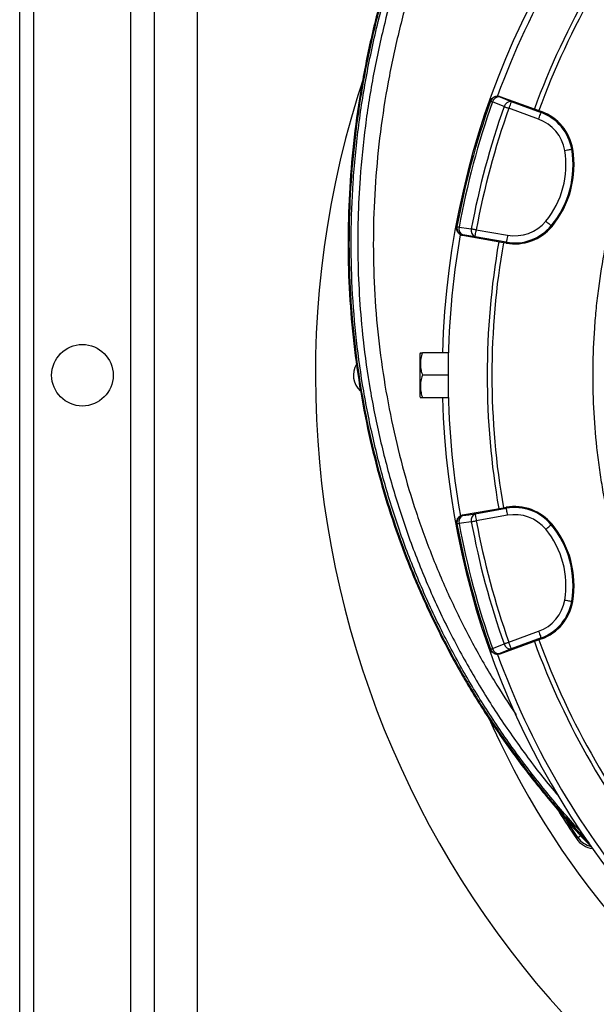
# Model space of a CAD drawing. Header units: millimetres. Extents: x 2125 to 4263, y 2449 to 4685.
# Tile 5 of 19: x 2125 to 2612, y 3217 to 4049. Entities that reach past the tile are written whole.
import ezdxf

# ---------------------------------------------------------------- set-up
doc = ezdxf.new("R2010")
doc.units = ezdxf.units.MM
doc.header["$LTSCALE"] = 2

msp = doc.modelspace()

# ---------------------------------------------------------------- linework, layer by layer
at = {"color": 7, "linetype": 'Continuous', "lineweight": 25}
for p, q in [((2275.08, 4623.8), (2275.08, 2873.8)), ((2125.08, 2923.8), (2125.08, 4573.8)), ((2137.08, 2923.8), (2137.08, 4573.8)), ((2219.08, 2923.8), (2219.08, 4573.8)), ((2239.08, 2923.8), (2239.08, 4573.8)), ((2523.12, 3980.77), (2522.96, 3980.32)), ((2530.83, 3984.4), (2530.67, 3983.95)), ((2530.83, 3984.4), (2563.7, 3972.44)), ((2540.4, 3980.02), (2565.64, 3970.83)), ((2563.59, 3965.19), (2538.35, 3974.38)), ((2563.7, 3972.44), (2565.93, 3971.62)), ((2565.93, 3971.62), (2565.64, 3970.83)), ((2592.36, 3939.93), (2591.53, 3939.79)), ((2494.57, 3874.35), (2494.48, 3873.88)), ((2510.86, 3871.8), (2537.32, 3867.13)), ((2574.86, 3874.63), (2574.21, 3875.17)), ((2499.43, 3867.35), (2499.34, 3866.88)), ((2533.79, 3860.81), (2499.34, 3866.88)), ((2536.27, 3861.23), (2509.82, 3865.89)), ((2536.13, 3860.4), (2533.79, 3860.81)), ((2536.13, 3860.4), (2536.27, 3861.23)), ((2463.66, 3767.8), (2463.08, 3766.8)), ((2463.08, 3766.8), (2463.08, 3730.8)), ((2487.35, 3767.8), (2465.36, 3767.8)), ((2487.08, 3748.8), (2465.36, 3748.8)), ((2463.08, 3730.8), (2463.66, 3729.8)), ((2487.35, 3729.8), (2465.36, 3729.8)), ((2499.34, 3630.71), (2533.79, 3636.78)), ((2509.82, 3631.7), (2536.27, 3636.36)), ((2533.79, 3636.78), (2536.13, 3637.19)), ((2536.13, 3637.19), (2536.27, 3636.36)), ((2499.34, 3630.71), (2499.43, 3630.24)), ((2537.32, 3630.46), (2510.86, 3625.79)), ((2494.48, 3623.71), (2494.57, 3623.24)), ((2574.86, 3622.96), (2574.21, 3622.42)), ((2592.36, 3557.66), (2591.53, 3557.8)), ((2538.35, 3523.21), (2563.59, 3532.4)), ((2563.7, 3525.16), (2530.83, 3513.19)), ((2565.64, 3526.76), (2540.4, 3517.57)), ((2565.93, 3525.97), (2563.7, 3525.16)), ((2565.93, 3525.97), (2565.64, 3526.76)), ((2522.96, 3517.27), (2523.12, 3516.82)), ((2530.67, 3513.64), (2530.83, 3513.19)), ((2596.81, 3358.11), (2595.51, 3357.23))]:
    msp.add_line(p, q, dxfattribs=at)
at = {"color": 7, "linetype": 'Continuous', "lineweight": 25, "flags": 128}
for points in [[(2522.96, 3980.32), (2522.99, 3980.31), (2523.07, 3980.28), (2523.21, 3980.23), (2523.39, 3980.17), (2523.63, 3980.08), (2523.92, 3979.98), (2524.25, 3979.87), (2524.62, 3979.73)], [(2534.35, 3975.8), (2526.48, 3978.98), (2524.62, 3979.73)], [(2530.67, 3983.95), (2535.43, 3982.03), (2540.4, 3980.02)], [(2540.4, 3980.02), (2540.35, 3979.88), (2540.22, 3979.53), (2540.03, 3979), (2539.77, 3978.3), (2539.47, 3977.45), (2539.12, 3976.49), (2538.74, 3975.46), (2538.35, 3974.38)], [(2534.35, 3975.8), (2534.76, 3975.65), (2535.21, 3975.5), (2535.68, 3975.33), (2536.18, 3975.15), (2536.71, 3974.96), (2537.25, 3974.77), (2537.79, 3974.58), (2538.35, 3974.38)], [(2563.59, 3965.19), (2563.98, 3966.27), (2564.36, 3967.31), (2564.71, 3968.27), (2565.02, 3969.11), (2565.27, 3969.81), (2565.47, 3970.35), (2565.59, 3970.69), (2565.64, 3970.83)], [(2585.61, 3938.79), (2586.74, 3938.98), (2587.83, 3939.16), (2588.84, 3939.33), (2589.72, 3939.49), (2590.46, 3939.61), (2591.02, 3939.71), (2591.38, 3939.77), (2591.53, 3939.79)], [(2569.59, 3878.99), (2570.47, 3878.26), (2571.32, 3877.56), (2572.11, 3876.91), (2572.8, 3876.33), (2573.38, 3875.86), (2573.81, 3875.5), (2574.09, 3875.26), (2574.21, 3875.17)], [(2494.57, 3874.35), (2494.6, 3874.34), (2494.68, 3874.33), (2494.82, 3874.3), (2495.02, 3874.27), (2495.27, 3874.22), (2495.56, 3874.17), (2495.91, 3874.1), (2496.3, 3874.03)], [(2496.3, 3874.03), (2504.7, 3872.85), (2506.69, 3872.57)], [(2506.69, 3872.57), (2507.12, 3872.49), (2507.58, 3872.41), (2508.08, 3872.31), (2508.6, 3872.22), (2509.15, 3872.12), (2509.71, 3872.01), (2510.28, 3871.91), (2510.86, 3871.8)], [(2509.82, 3865.89), (2509.85, 3866.04), (2509.91, 3866.4), (2510.01, 3866.96), (2510.14, 3867.69), (2510.29, 3868.58), (2510.47, 3869.59), (2510.66, 3870.67), (2510.86, 3871.8)], [(2509.82, 3865.89), (2504.51, 3866.64), (2499.43, 3867.35)], [(2537.32, 3867.13), (2537.12, 3866.01), (2536.93, 3864.92), (2536.75, 3863.92), (2536.59, 3863.03), (2536.46, 3862.29), (2536.36, 3861.74), (2536.3, 3861.38), (2536.27, 3861.23)], [(2537.32, 3630.46), (2537.12, 3631.58), (2536.93, 3632.67), (2536.75, 3633.67), (2536.59, 3634.56), (2536.46, 3635.3), (2536.36, 3635.85), (2536.3, 3636.21), (2536.27, 3636.36)], [(2499.43, 3630.24), (2504.51, 3630.95), (2509.82, 3631.7)], [(2509.82, 3631.7), (2509.85, 3631.55), (2509.91, 3631.19), (2510.01, 3630.63), (2510.14, 3629.9), (2510.29, 3629.01), (2510.47, 3628.01), (2510.66, 3626.92), (2510.86, 3625.79)], [(2494.57, 3623.24), (2494.6, 3623.25), (2494.68, 3623.26), (2494.82, 3623.29), (2495.02, 3623.33), (2495.27, 3623.37), (2495.56, 3623.43), (2495.91, 3623.49), (2496.3, 3623.56)], [(2506.69, 3625.02), (2498.28, 3623.84), (2496.3, 3623.56)], [(2506.69, 3625.02), (2507.12, 3625.1), (2507.58, 3625.19), (2508.08, 3625.28), (2508.6, 3625.37), (2509.15, 3625.47), (2509.71, 3625.58), (2510.28, 3625.69), (2510.86, 3625.79)], [(2569.59, 3618.6), (2570.47, 3619.33), (2571.32, 3620.03), (2572.11, 3620.68), (2572.8, 3621.26), (2573.38, 3621.73), (2573.81, 3622.1), (2574.09, 3622.33), (2574.21, 3622.42)], [(2585.61, 3558.81), (2586.74, 3558.61), (2587.83, 3558.43), (2588.84, 3558.26), (2589.72, 3558.11), (2590.46, 3557.98), (2591.02, 3557.89), (2591.38, 3557.82), (2591.53, 3557.8)], [(2563.59, 3532.4), (2563.98, 3531.32), (2564.36, 3530.28), (2564.71, 3529.33), (2565.02, 3528.48), (2565.27, 3527.78), (2565.47, 3527.25), (2565.59, 3526.9), (2565.64, 3526.76)], [(2524.62, 3517.86), (2532.49, 3521.04), (2534.35, 3521.79)], [(2534.35, 3521.79), (2534.76, 3521.94), (2535.21, 3522.1), (2535.68, 3522.26), (2536.18, 3522.44), (2536.71, 3522.63), (2537.25, 3522.82), (2537.79, 3523.01), (2538.35, 3523.21)], [(2540.4, 3517.57), (2540.35, 3517.72), (2540.22, 3518.06), (2540.03, 3518.59), (2539.77, 3519.29), (2539.47, 3520.14), (2539.12, 3521.1), (2538.74, 3522.13), (2538.35, 3523.21)], [(2522.96, 3517.27), (2522.99, 3517.28), (2523.07, 3517.31), (2523.21, 3517.36), (2523.39, 3517.42), (2523.63, 3517.51), (2523.92, 3517.61), (2524.25, 3517.73), (2524.62, 3517.86)], [(2540.4, 3517.57), (2535.43, 3515.57), (2530.67, 3513.64)]]:
    msp.add_lwpolyline(points, dxfattribs=at)
at = {"color": 8, "linetype": 'Continuous', "lineweight": 25, "flags": 128}
for points in [[(2596.81, 3358.11), (2590.01, 3368.38), (2587.13, 3372.84)], [(2596.81, 3358.11), (2597.04, 3358.27), (2597.56, 3358.62), (2598.35, 3359.16), (2599.28, 3359.78)]]:
    msp.add_lwpolyline(points, dxfattribs=at)
at = {"color": 7, "linetype": 'Continuous', "lineweight": 25}
msp.add_circle((2178.08, 3748.8), 26, dxfattribs=at)
for centre, radius, start, end in [((3175.08, 3748.8), 693, 1.57108, 178.42892), ((3175.08, 3748.8), 688, 140.06013, 159.93652), ((3175.08, 3748.8), 655, 140.09164, 159.90836), ((3175.08, 3748.8), 651, 140.0922, 159.9078), ((3175.08, 3748.8), 800, 161.45109, 245.04654), ((3175.08, 3748.8), 692, 160.45336, 169.54664), ((3175.08, 3748.8), 690.24, 160.45336, 169.54664), ((2528.62, 3978.31), 6, 69.9828, 160.43582), ((2530, 3978.45), 5.53, 83.09716, 166.64387), ((2539.73, 3974.52), 5.53, 83.10271, 166.66366), ((3175.08, 3748.8), 679.76, 160.49145, 169.50855), ((3175.08, 3748.8), 675.51, 160.49145, 169.50855), ((2551.89, 3933.05), 40.2, 9.65135, 70), ((2551.89, 3933.05), 41.05, 9.65135, 70), ((2551.89, 3933.05), 34.21, 9.65135, 70), ((2512.46, 3926.35), 74.21, 320.34865, 9.65135), ((2512.46, 3926.35), 80.2, 320.34865, 9.65135), ((2512.46, 3926.35), 81.05, 320.34865, 9.65135), ((2543.26, 3900.82), 34.21, 260, 320.34865), ((2500.47, 3873.26), 6, 169.56416, 260.017), ((2501.6, 3872.44), 5.53, 163.35543, 246.90323), ((2511.99, 3870.98), 5.53, 163.33619, 246.89748), ((2543.26, 3900.82), 41.05, 260, 320.34865), ((2543.26, 3900.82), 40.2, 260, 320.34865), ((3175.08, 3748.8), 688, 170.06289, 180), ((3175.08, 3748.8), 655, 170.09164, 189.90836), ((3175.08, 3748.8), 651, 170.0922, 189.9078), ((2425.08, 3748.8), 18, 149.07622, 227.44672), ((3175.08, 3748.8), 688, 180, 189.94027), ((3175.08, 3748.8), 693, 181.57108, 267.02226), ((2543.26, 3596.77), 41.05, 39.65135, 100), ((2543.26, 3596.77), 40.2, 39.65135, 100), ((2500.47, 3624.33), 6, 99.983, 190.43584), ((2501.6, 3625.15), 5.53, 113.09677, 196.64457), ((2511.99, 3626.61), 5.53, 113.10252, 196.66381), ((2543.26, 3596.77), 34.21, 39.65135, 100), ((3175.08, 3748.8), 692, 190.45336, 199.54664), ((3175.08, 3748.8), 690.24, 190.45336, 199.54664), ((3175.08, 3748.8), 679.76, 190.49145, 199.50855), ((3175.08, 3748.8), 675.51, 190.49145, 199.50855), ((2512.46, 3571.25), 80.2, 350.34865, 39.65135), ((2512.46, 3571.25), 81.05, 350.34865, 39.65135), ((2512.46, 3571.25), 74.21, 350.34865, 39.65135), ((2551.89, 3564.54), 34.21, 290, 350.34865), ((2551.89, 3564.54), 40.2, 290, 350.34865), ((2551.89, 3564.54), 41.05, 290, 350.34865), ((2539.73, 3523.07), 5.53, 193.33634, 276.89729), ((3175.08, 3748.8), 655, 200.09164, 219.90836), ((3175.08, 3748.8), 651, 200.0922, 219.9078), ((2528.62, 3519.28), 6, 199.56418, 290.0172), ((2530, 3519.14), 5.53, 193.35613, 276.90284), ((3175.08, 3748.8), 688, 200.05764, 219.93679), ((3175.08, 3748.8), 715, 203.55992, 237.34415), ((3175.08, 3748.8), 699.46, 211.8538, 214.04293), ((2611.62, 3368.12), 19.46, 214.04293, 262.74031)]:
    msp.add_arc(centre, radius, start, end, dxfattribs=at)
at = {"color": 8, "linetype": 'Continuous', "lineweight": 25}
for centre, radius, start, end in [((3175.08, 3748.8), 699.45, 211.85211, 214.04293), ((2611.62, 3368.12), 19.45, 214.04293, 262.70329), ((2611.62, 3368.12), 17.88, 214.04293, 257.90347)]:
    msp.add_arc(centre, radius, start, end, dxfattribs=at)
at = {"color": 7, "linetype": 'Continuous', "lineweight": 25}
for points, knots in [([(3105.37, 4670.08), (3093.57, 4667.79), (3065.98, 4662.42), (3023.12, 4651.47), (2977.01, 4637.09), (2931.75, 4620.2), (2887.48, 4600.91), (2844.31, 4579.24), (2805.91, 4557.28), (2772.06, 4535.68), (2739.52, 4512.99), (2705.27, 4486.55), (2669.84, 4455.92), (2638.99, 4426.11), (2612.34, 4397.72), (2586.99, 4368.39), (2560.77, 4334.9), (2534.27, 4296.94), (2510.19, 4258), (2488.56, 4218.25), (2469.36, 4177.84), (2453.87, 4139.9), (2441.52, 4104.82), (2430.78, 4069.61), (2420.95, 4030.63), (2412.64, 3987.87), (2406.76, 3945.03), (2403.27, 3902.28), (2402.15, 3859.73), (2403.39, 3817.5), (2406.97, 3775.7), (2412.82, 3734.48), (2420.79, 3694.26), (2430.83, 3655.15), (2442.85, 3617.28), (2456.94, 3580.11), (2473.06, 3543.79), (2491.16, 3508.41), (2510.93, 3474.5), (2532.3, 3442.15), (2555, 3411.32), (2579.49, 3381.49), (2597.46, 3360.85), (2607.86, 3350.65), (2608.91, 3349.61)], [0, 0, 0, 0, 0.020864, 0.048794, 0.076746, 0.104678, 0.132606, 0.160555, 0.188483, 0.209366, 0.23025, 0.257334, 0.284438, 0.311521, 0.33177, 0.352019, 0.37879, 0.405581, 0.432351, 0.458221, 0.484111, 0.50998, 0.529324, 0.548667, 0.57386, 0.599073, 0.624266, 0.648878, 0.673508, 0.698118, 0.722194, 0.746288, 0.770364, 0.793344, 0.816342, 0.839323, 0.862302, 0.885299, 0.908278, 0.930416, 0.95257, 0.974713, 0.997426, 1, 1, 1, 1]), ([(3105.51, 4669.31), (3093.71, 4667.01), (3066.12, 4661.65), (3023.26, 4650.69), (2977.15, 4636.31), (2931.9, 4619.41), (2887.63, 4600.11), (2844.47, 4578.44), (2806.07, 4556.46), (2772.23, 4534.85), (2739.71, 4512.15), (2705.5, 4485.72), (2670.11, 4455.1), (2639.3, 4425.31), (2612.69, 4396.94), (2587.38, 4367.63), (2561.2, 4334.16), (2534.74, 4296.22), (2510.71, 4257.32), (2489.11, 4217.6), (2469.95, 4177.22), (2454.48, 4139.32), (2442.17, 4104.27), (2431.45, 4069.09), (2421.65, 4030.15), (2413.37, 3987.42), (2407.5, 3944.63), (2404.04, 3901.92), (2402.94, 3859.42), (2404.19, 3817.24), (2407.78, 3775.5), (2413.64, 3734.33), (2421.62, 3694.15), (2431.66, 3655.1), (2443.69, 3617.26), (2457.78, 3580.14), (2473.9, 3543.86), (2491.99, 3508.53), (2511.75, 3474.68), (2533.07, 3442.39), (2555.79, 3411.69), (2579.86, 3381.91), (2597.19, 3363.16), (2605.89, 3353.75)], [0, 0, 0, 0, 0.020946, 0.048987, 0.077049, 0.10509, 0.133129, 0.161188, 0.189226, 0.210192, 0.231158, 0.258322, 0.285506, 0.31267, 0.332979, 0.353288, 0.380137, 0.407006, 0.433854, 0.459799, 0.485763, 0.511707, 0.531106, 0.550504, 0.575771, 0.601057, 0.626324, 0.651005, 0.675705, 0.700385, 0.724526, 0.748685, 0.772827, 0.795873, 0.818937, 0.841984, 0.86503, 0.888093, 0.911139, 0.933312, 0.955501, 0.977679, 1, 1, 1, 1]), ([(3053.08, 3195.94), (3031.06, 3200.82), (3009.47, 3206.98), (2977.71, 3218.11), (2967.23, 3222.14), (2951.67, 3228.66), (2946.52, 3230.92), (2936.25, 3235.58), (2931.16, 3237.99), (2905.96, 3250.38), (2886.56, 3261.39), (2849.22, 3285.59), (2831.3, 3298.77), (2805.52, 3320.17), (2797.12, 3327.58), (2784.79, 3339.11), (2780.73, 3343.03), (2772.75, 3350.97), (2768.83, 3354.98), (2749.55, 3375.31), (2735.21, 3392.36), (2708.62, 3428.01), (2696.38, 3446.62), (2682.41, 3470.85), (2679.68, 3475.75), (2674.37, 3485.64), (2671.77, 3490.64), (2664.22, 3505.77), (2659.5, 3515.95), (2646.32, 3546.8), (2638.8, 3567.75), (2626.25, 3610.42), (2621.22, 3632.14), (2616.54, 3659.78), (2615.68, 3665.33), (2614.52, 3673.69), (2614.15, 3676.49), (2613.46, 3682.08), (2613.14, 3684.88), (2611.62, 3698.87), (2610.74, 3710.07), (2609.1, 3743.69), (2609.34, 3766.14), (2611.32, 3794.24), (2611.8, 3799.86), (2612.93, 3811.05), (2613.57, 3816.62), (2615.75, 3833.28), (2617.53, 3844.31), (2623.83, 3877.15), (2629.3, 3898.73), (2639.43, 3930.63), (2643.13, 3941.18), (2649.17, 3956.89), (2651.26, 3962.11), (2655.61, 3972.5), (2657.87, 3977.67), (2669.52, 4003.31), (2680.03, 4023.2), (2691.74, 4042.48)], [0, 0, 0, 0, 0.0625, 0.0625, 0.09375, 0.09375, 0.109375, 0.109375, 0.125, 0.125, 0.1875, 0.1875, 0.25, 0.25, 0.28125, 0.28125, 0.296875, 0.296875, 0.3125, 0.3125, 0.375, 0.375, 0.4375, 0.4375, 0.453125, 0.453125, 0.46875, 0.46875, 0.5, 0.5, 0.5625, 0.5625, 0.625, 0.625, 0.640625, 0.640625, 0.648437, 0.648437, 0.65625, 0.65625, 0.6875, 0.6875, 0.75, 0.75, 0.765625, 0.765625, 0.78125, 0.78125, 0.8125, 0.8125, 0.875, 0.875, 0.90625, 0.90625, 0.921875, 0.921875, 0.9375, 0.9375, 1, 1, 1, 1]), ([(2523.12, 3980.77), (2523.41, 3981.38), (2523.99, 3982.61), (2525.57, 3983.96), (2527.46, 3984.73), (2529.3, 3984.84), (2530.39, 3984.53), (2530.83, 3984.4)], [0, 0, 0, 0, 0.213873, 0.427754, 0.641574, 0.855265, 1, 1, 1, 1]), ([(2499.34, 3866.88), (2498.95, 3866.95), (2498.57, 3867.06), (2497.84, 3867.34), (2497.48, 3867.53), (2496.82, 3867.95), (2496.51, 3868.19), (2495.94, 3868.74), (2495.68, 3869.05), (2495.23, 3869.69), (2495.04, 3870.03), (2494.72, 3870.76), (2494.6, 3871.14), (2494.44, 3871.91), (2494.39, 3872.3), (2494.38, 3873.09), (2494.41, 3873.49), (2494.48, 3873.88)], [0, 0, 0, 0, 0.125, 0.125, 0.25, 0.25, 0.375, 0.375, 0.5, 0.5, 0.625, 0.625, 0.75, 0.75, 0.875, 0.875, 1, 1, 1, 1]), ([(2465.36, 3767.8), (2464.87, 3766.15), (2463.88, 3762.81), (2463.51, 3757.87), (2464.05, 3753.15), (2464.92, 3750.26), (2465.36, 3748.8)], [0, 0, 0, 0, 0.2646091, 0.5349498, 0.7653476, 1, 1, 1, 1]), ([(2463.78, 3767.8), (2463.76, 3767.8), (2463.69, 3767.8), (2464.4, 3767.8), (2465.13, 3767.8), (2465.36, 3767.8)], [0, 0, 0, 0, 0.249773, 0.764242, 1, 1, 1, 1]), ([(2465.36, 3748.8), (2464.87, 3747.15), (2463.88, 3743.81), (2463.51, 3738.87), (2464.05, 3734.15), (2464.92, 3731.26), (2465.36, 3729.8)], [0, 0, 0, 0, 0.264604, 0.53495, 0.765342, 1, 1, 1, 1]), ([(2465.36, 3729.8), (2465.13, 3729.8), (2464.42, 3729.8), (2463.7, 3729.8), (2463.76, 3729.8), (2463.78, 3729.8)], [0, 0, 0, 0, 0.235755, 0.737375, 1, 1, 1, 1]), ([(2494.48, 3623.71), (2494.41, 3624.1), (2494.38, 3624.49), (2494.39, 3625.28), (2494.43, 3625.68), (2494.6, 3626.45), (2494.72, 3626.82), (2495.03, 3627.55), (2495.23, 3627.9), (2495.68, 3628.54), (2495.93, 3628.84), (2496.5, 3629.39), (2496.81, 3629.64), (2497.47, 3630.06), (2497.83, 3630.24), (2498.57, 3630.53), (2498.95, 3630.64), (2499.34, 3630.71)], [0, 0, 0, 0, 0.125, 0.125, 0.25, 0.25, 0.375, 0.375, 0.5, 0.5, 0.625, 0.625, 0.75, 0.75, 0.875, 0.875, 1, 1, 1, 1]), ([(2530.83, 3513.19), (2530.17, 3513.02), (2528.86, 3512.69), (2526.82, 3513.04), (2525.02, 3514.01), (2523.76, 3515.36), (2523.31, 3516.4), (2523.12, 3516.82)], [0, 0, 0, 0, 0.213554, 0.427098, 0.640706, 0.854434, 1, 1, 1, 1])]:
    msp.add_open_spline(points, degree=3, knots=knots, dxfattribs=at)
at = {"color": 8, "linetype": 'Continuous', "lineweight": 25}
for points, knots in [([(2600.01, 3362.34), (2599.75, 3362.61), (2589.93, 3372.63), (2572.09, 3393.89), (2546.7, 3426.08), (2523.33, 3459.82), (2501.84, 3494.69), (2482.01, 3531.31), (2464.1, 3569.74), (2448.29, 3609.96), (2434.87, 3651.13), (2423.88, 3693.01), (2415.35, 3735.4), (2409.23, 3778.6), (2405.67, 3822.53), (2404.74, 3867.08), (2406.42, 3912.08), (2410.78, 3957.38), (2417.87, 4002.83), (2426.85, 4044.28), (2437.03, 4081.74), (2447.79, 4115.31), (2460.03, 4148.37), (2473.87, 4181.2), (2489.34, 4213.73), (2506.45, 4245.87), (2524.96, 4277.23), (2544.91, 4307.85), (2566.29, 4337.69), (2589.04, 4366.69), (2613.05, 4394.67), (2638.52, 4421.84), (2665.46, 4448.13), (2693.86, 4473.46), (2723.34, 4497.51), (2755.13, 4521.19), (2789.36, 4544.25), (2826.1, 4566.46), (2863.91, 4586.88), (2902.66, 4605.48), (2942.22, 4622.15), (2978.99, 4635.73), (3012.84, 4646.32), (3043.57, 4654.49), (3074.52, 4661.79), (3095.24, 4666.25), (3105.61, 4668.49)], [0, 0, 0, 0, 0.000664, 0.024655, 0.048685, 0.072715, 0.096708, 0.120625, 0.145851, 0.171162, 0.196523, 0.221888, 0.247212, 0.272446, 0.298518, 0.324615, 0.350691, 0.377606, 0.404545, 0.431461, 0.452089, 0.472738, 0.493387, 0.514015, 0.535322, 0.55665, 0.577979, 0.599287, 0.620858, 0.64245, 0.664042, 0.685613, 0.707877, 0.730163, 0.75245, 0.774715, 0.799799, 0.824942, 0.850115, 0.875289, 0.900436, 0.925522, 0.944129, 0.962748, 0.981378, 1, 1, 1, 1]), ([(3106.77, 4663.01), (3096.47, 4660.79), (3075.85, 4656.35), (3045.06, 4649.09), (3014.49, 4640.97), (2980.82, 4630.44), (2944.28, 4616.94), (2904.97, 4600.37), (2866.46, 4581.9), (2828.89, 4561.6), (2792.38, 4539.54), (2758.7, 4516.84), (2727.72, 4493.8), (2699.29, 4470.71), (2671.88, 4446.42), (2645.27, 4420.71), (2619.57, 4393.56), (2594.85, 4364.96), (2571.46, 4335.28), (2547.71, 4302.17), (2524.07, 4265.39), (2501.12, 4224.73), (2482.08, 4185.97), (2466.5, 4149.51), (2453.82, 4115.66), (2442.71, 4081.26), (2432.5, 4043.79), (2423.67, 4003.19), (2416.73, 3959.5), (2412.62, 3918.8), (2410.77, 3881.29), (2410.61, 3847.06), (2412.02, 3812.85), (2415.26, 3775.92), (2420.87, 3736.35), (2429.34, 3694.29), (2440.24, 3652.73), (2453.55, 3611.88), (2469.24, 3571.96), (2487.02, 3533.82), (2506.7, 3497.5), (2527.98, 3462.85), (2551.34, 3429.53), (2568.84, 3406.35), (2579.03, 3394.76), (2580.26, 3393.36)], [0, 0, 0, 0, 0.019062, 0.038132, 0.057191, 0.076237, 0.101886, 0.127596, 0.153336, 0.179073, 0.204779, 0.230426, 0.252478, 0.274551, 0.296623, 0.318675, 0.341429, 0.364206, 0.386982, 0.409736, 0.437852, 0.465991, 0.494105, 0.51587, 0.537657, 0.559443, 0.581207, 0.607849, 0.634513, 0.661154, 0.681764, 0.702395, 0.723025, 0.743633, 0.769396, 0.795252, 0.821151, 0.847044, 0.872888, 0.898643, 0.923064, 0.947562, 0.972098, 0.996634, 1, 1, 1, 1]), ([(3107.87, 4648.3), (3095.04, 4645.55), (3069.43, 4640.06), (3031.32, 4630.85), (2993.96, 4619.57), (2957.4, 4606.43), (2921.79, 4591.92), (2887.12, 4576.07), (2853.49, 4558.86), (2820.71, 4540.21), (2786.81, 4518.91), (2752.04, 4494.64), (2716.78, 4467.11), (2683.1, 4437.82), (2651.14, 4406.9), (2621.04, 4374.43), (2593.27, 4341.04), (2567.76, 4306.89), (2544.47, 4272.12), (2523.06, 4236.26), (2503.57, 4199.38), (2486.08, 4161.56), (2470.66, 4122.95), (2457.4, 4083.7), (2446.15, 4043.38), (2437.05, 4002.08), (2430.19, 3959.88), (2425.72, 3917.52), (2423.64, 3875.08), (2423.97, 3832.68), (2426.71, 3791.05), (2431.8, 3750.33), (2438.91, 3710.62), (2448.16, 3671.49), (2459.65, 3633.21), (2473.22, 3595.9), (2488.76, 3559.61), (2506.29, 3524.51), (2524.72, 3491.72), (2538.29, 3471.3), (2544.67, 3461.72)], [0, 0, 0, 0, 0.025333, 0.050566, 0.075656, 0.100634, 0.125521, 0.149883, 0.174182, 0.198435, 0.222652, 0.251455, 0.280238, 0.308966, 0.337583, 0.366048, 0.394396, 0.421376, 0.44829, 0.47515, 0.501971, 0.528776, 0.555539, 0.582194, 0.608702, 0.636309, 0.663794, 0.691185, 0.718502, 0.74577, 0.773001, 0.798977, 0.824956, 0.850842, 0.876537, 0.902064, 0.927448, 0.952689, 0.97778, 1, 1, 1, 1])]:
    msp.add_open_spline(points, degree=3, knots=knots, dxfattribs=at)

doc.saveas('drawing.dxf')
